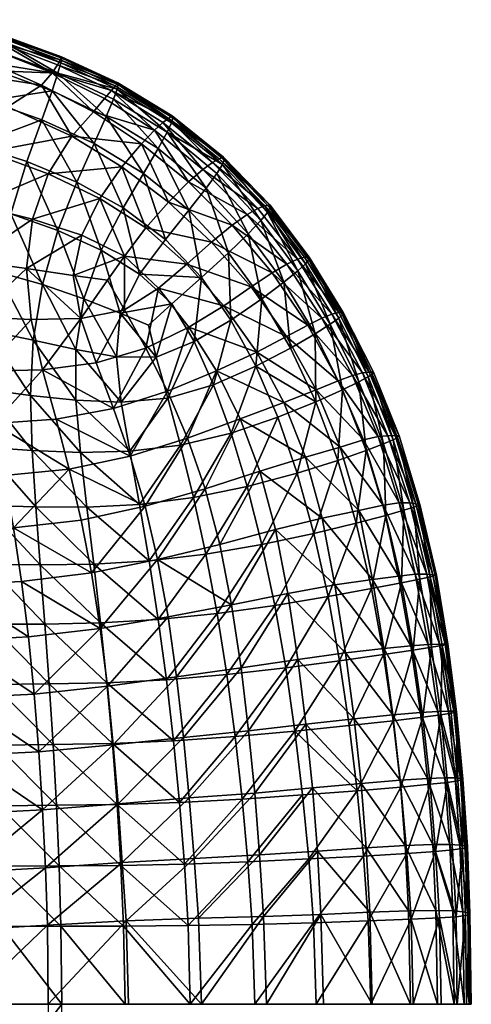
# Model space of a CAD drawing. Header units: inches. Extents: x -24.7 to 24.7, y -12.4 to 12.4.
# Tile 38 of 38: x 19.3 to 24.7, y 0 to 11.8. Entities that reach past the tile are written whole.
import ezdxf

# ---------------------------------------------------------------- set-up
doc = ezdxf.new("R2010")
doc.units = ezdxf.units.IN
doc.header["$MEASUREMENT"] = 0
doc.layers.add('AFUCH-3-STUP', color=5, linetype='Continuous')

msp = doc.modelspace()

# ---------------------------------------------------------------- meshes
at = {"layer": 'AFUCH-3-STUP'}
mesh = msp.add_polyface(dxfattribs=at)
corners = [(19.771, 11.316, 15.366), (19.754, 11.28, 15.068), (19.08, 11.532, 15.063), (20.442, 11.006, 15.387), (19.656, 11.124, 14.56), (19.01, 11.378, 14.567), (19.057, 11.477, 14.792), (19.532, 10.976, 14.365), (19.128, 10.72, 14.15), (18.803, 11.092, 14.27), (18.891, 10.789, 16.468), (18.995, 11.149, 16.313), (18.337, 11.35, 16.315), (19.774, 11.301, 15.679), (20.447, 10.986, 15.699), (18.286, 10.893, 14.112), (19.727, 11.122, 16.157), (19.763, 11.244, 15.954), (19.085, 11.49, 15.943), (19.093, 11.545, 15.662), (19.056, 11.369, 16.151), (19.72, 11.222, 14.791), (20.39, 10.809, 16.159), (20.435, 10.928, 15.962), (18.934, 11.24, 14.395), (20.304, 10.603, 16.314), (19.092, 11.563, 15.354), (20.412, 10.97, 15.083), (20.365, 10.914, 14.797), (20.284, 10.82, 14.555), (20.15, 10.658, 14.344), (19.656, 10.908, 16.316), (18.341, 11.429, 14.401), (18.429, 11.759, 15.345), (18.429, 11.75, 15.647), (18.425, 11.733, 15.065), (18.42, 11.698, 15.935), (19.891, 10.367, 14.138), (18.392, 11.575, 16.151), (18.383, 11.574, 14.579), (18.41, 11.67, 14.803), (19.534, 10.562, 16.467)]
mesh.append_faces([[corners[k] for k in face] for face in [(0, 1, 2), (1, 0, 3), (7, 8, 9), (13, 14, 3), (9, 8, 15), (17, 13, 19), (26, 19, 13), (2, 26, 0), (3, 27, 1), (14, 13, 17), (6, 2, 1), (13, 0, 26), (3, 0, 13), (19, 26, 33), (18, 19, 34), (26, 2, 35), (21, 1, 27), (37, 8, 7), (10, 41, 31)]], dxfattribs={"vtx0": -1, "vtx1": -1, "vtx2": -1})
mesh.append_faces([[corners[k] for k in face] for face in [(10, 11, 12), (16, 17, 18), (18, 20, 16), (24, 5, 4), (4, 7, 24), (25, 22, 16), (9, 24, 7), (4, 21, 28), (19, 18, 17), (28, 29, 4), (16, 31, 25), (5, 24, 32), (1, 21, 6), (20, 18, 36), (11, 20, 38), (27, 28, 21), (6, 5, 39), (2, 6, 40)]], dxfattribs={"vtx0": -1, "vtx2": -1})
mesh.append_faces([[corners[k] for k in face] for face in [(4, 5, 6), (6, 21, 4), (16, 22, 23), (16, 20, 11), (23, 17, 16), (4, 29, 30), (17, 23, 14), (30, 7, 4), (31, 11, 10), (11, 31, 16)]], dxfattribs={"vtx1": -1, "vtx2": -1})
mesh = msp.add_polyface(dxfattribs=at)
corners = [(20.304, 10.603, 16.314), (20.159, 10.279, 16.463), (20.75, 9.924, 16.461), (20.227, 9.624, 13.974), (20.014, 9.186, 13.845), (19.424, 9.377, 13.805), (20.506, 9.513, 16.598), (19.611, 9.92, 13.957), (19.891, 10.367, 14.138), (20.15, 10.658, 14.344), (20.726, 10.276, 14.324), (20.492, 10.001, 14.133), (19.725, 9.242, 16.747), (19.542, 8.595, 16.876), (20.036, 8.427, 16.849), (19.357, 10.064, 16.614), (19.163, 9.442, 16.76), (20.284, 10.82, 14.555), (20.881, 10.439, 14.54), (19.352, 8.788, 13.686), (19.128, 10.72, 14.15), (18.895, 10.183, 13.942), (18.147, 10.392, 13.93), (19.534, 10.562, 16.467), (19.951, 9.818, 16.606), (20.471, 8.255, 16.816), (20.703, 8.721, 16.713), (20.242, 9.006, 16.73), (19.656, 10.908, 16.316), (19.532, 10.976, 14.365), (20.775, 9.272, 13.993), (20.52, 8.936, 13.878), (19.91, 8.706, 13.746), (20.52, 8.293, 13.778), (20.318, 8.648, 13.795), (18.685, 8.878, 13.627), (18.738, 9.55, 13.766), (19, 8.749, 16.893), (18.891, 10.789, 16.468), (18.737, 10.266, 16.618), (18.733, 8.209, 13.529), (18.567, 9.611, 16.768)]
mesh.append_faces([[corners[k] for k in face] for face in [(0, 1, 2), (3, 4, 5), (6, 2, 1), (5, 7, 3), (10, 11, 8), (12, 13, 14), (15, 16, 12), (19, 5, 4), (20, 21, 22), (7, 8, 11), (11, 3, 7), (23, 15, 24), (12, 24, 15), (25, 26, 27), (6, 27, 26), (13, 12, 16), (21, 20, 8), (28, 23, 1), (24, 1, 23), (30, 3, 11), (3, 30, 31), (4, 32, 19), (33, 34, 31), (35, 36, 5), (7, 5, 36), (36, 21, 7), (8, 7, 21), (1, 24, 6), (27, 6, 24), (14, 27, 12), (24, 12, 27), (32, 4, 31), (31, 4, 3), (16, 37, 13), (23, 38, 39), (16, 15, 39), (39, 15, 23), (5, 19, 35), (40, 35, 19), (37, 16, 41), (39, 41, 16), (31, 34, 32)]], dxfattribs={"vtx0": -1, "vtx1": -1, "vtx2": -1})
mesh.append_faces([[corners[k] for k in face] for face in [(8, 9, 10), (9, 17, 18), (1, 0, 28)]], dxfattribs={"vtx0": -1, "vtx2": -1})
mesh.append_faces([[corners[k] for k in face] for face in [(29, 9, 8)]], dxfattribs={"vtx1": -1, "vtx2": -1})
mesh = msp.add_polyface(dxfattribs=at)
corners = [(21.046, 10.58, 15.099), (21.653, 10.098, 15.108), (21.575, 10.054, 14.789), (20.981, 10.53, 14.796), (20.365, 10.914, 14.797), (21.292, 9.483, 16.457), (21.01, 9.133, 16.59), (21.441, 8.679, 16.588), (20.881, 10.439, 14.54), (20.726, 10.276, 14.324), (20.15, 10.658, 14.344), (21.03, 10.415, 16.161), (21.626, 9.922, 16.163), (21.693, 10.029, 15.977), (21.09, 10.61, 15.418), (21.099, 10.587, 15.721), (21.714, 10.087, 15.738), (20.39, 10.809, 16.159), (20.304, 10.603, 16.314), (20.923, 10.221, 16.315), (21.809, 9.306, 14.318), (21.562, 9.104, 14.148), (21.046, 9.582, 14.135), (21.267, 8.84, 14.008), (20.775, 9.272, 13.993), (20.284, 10.82, 14.555), (20.442, 11.006, 15.387), (20.447, 10.986, 15.699), (21.496, 9.746, 16.314), (21.286, 9.821, 14.313), (21.458, 9.969, 14.524), (21.083, 10.529, 15.97), (20.435, 10.928, 15.962), (20.75, 9.924, 16.461), (20.412, 10.97, 15.083), (20.52, 8.936, 13.878), (21.706, 10.117, 15.44), (20.506, 9.513, 16.598), (20.492, 10.001, 14.133), (21.764, 8.974, 16.458), (20.929, 8.554, 13.887), (20.703, 8.721, 16.713)]
mesh.append_faces([[corners[k] for k in face] for face in [(0, 1, 2), (5, 6, 7), (14, 15, 16), (20, 21, 22), (21, 23, 24), (26, 27, 15), (15, 14, 26), (0, 34, 26), (24, 22, 21), (35, 24, 23), (31, 15, 27), (6, 5, 33), (19, 33, 5), (0, 14, 36), (26, 14, 0), (33, 37, 6), (22, 38, 9), (38, 22, 24), (36, 1, 0), (7, 39, 5), (4, 34, 0), (23, 40, 35), (41, 6, 37), (7, 6, 41)]], dxfattribs={"vtx0": -1, "vtx1": -1, "vtx2": -1})
mesh.append_faces([[corners[k] for k in face] for face in [(0, 3, 4), (8, 9, 10), (17, 18, 19), (28, 12, 11), (22, 29, 20), (11, 31, 32), (33, 19, 18), (11, 19, 28), (5, 28, 19), (19, 11, 17), (32, 17, 11), (15, 31, 13), (27, 32, 31)]], dxfattribs={"vtx0": -1, "vtx2": -1})
mesh.append_faces([[corners[k] for k in face] for face in [(11, 12, 13), (2, 3, 0), (8, 25, 4), (3, 2, 30), (8, 30, 29), (13, 31, 11), (30, 8, 3), (4, 3, 8), (9, 29, 22), (29, 9, 8)]], dxfattribs={"vtx1": -1, "vtx2": -1})
mesh = msp.add_polyface(dxfattribs=at)
corners = [(21.988, 9.431, 14.523), (21.809, 9.306, 14.318), (21.286, 9.821, 14.313), (22.162, 8.426, 16.459), (22.426, 8.624, 16.314), (21.999, 9.203, 16.315), (22.23, 9.456, 15.979), (22.15, 9.36, 16.165), (22.593, 8.76, 16.164), (22.587, 8.901, 14.787), (22.461, 8.841, 14.531), (22.259, 9.548, 15.442), (22.258, 9.511, 15.74), (22.722, 8.892, 15.736), (21.714, 10.087, 15.738), (21.706, 10.117, 15.44), (21.09, 10.61, 15.418), (22.686, 8.844, 15.978), (22.729, 8.925, 15.435), (22.673, 8.923, 15.103), (22.2, 9.538, 15.107), (22.114, 9.504, 14.785), (21.653, 10.098, 15.108), (21.693, 10.029, 15.977), (21.764, 8.974, 16.458), (23.126, 8.234, 15.732), (23.082, 8.261, 15.099), (23, 8.244, 14.794), (21.575, 10.054, 14.789), (21.458, 9.969, 14.524), (22.285, 8.737, 14.335), (21.562, 9.104, 14.148), (21.626, 9.922, 16.163), (22.035, 8.568, 14.168), (21.267, 8.84, 14.008), (21.099, 10.587, 15.721), (21.496, 9.746, 16.314), (23.082, 8.193, 15.977), (21.292, 9.483, 16.457), (21.441, 8.679, 16.588), (21.791, 8.172, 16.593)]
mesh.append_faces([[corners[k] for k in face] for face in [(11, 12, 13), (14, 15, 16), (18, 19, 20), (11, 20, 22), (12, 11, 15), (15, 14, 12), (5, 24, 3), (18, 13, 25), (26, 19, 18), (28, 22, 20), (20, 11, 18), (13, 18, 11), (30, 33, 31), (34, 31, 33), (23, 14, 35), (6, 12, 14), (17, 13, 12), (20, 19, 9), (9, 19, 26), (22, 15, 11), (36, 38, 24), (24, 39, 40)]], dxfattribs={"vtx0": -1, "vtx1": -1, "vtx2": -1})
mesh.append_faces([[corners[k] for k in face] for face in [(0, 1, 2), (3, 4, 5), (6, 7, 8), (9, 10, 0), (8, 17, 6), (0, 21, 9), (7, 5, 4), (1, 0, 10), (7, 6, 23), (10, 9, 27), (4, 8, 7), (29, 28, 21), (21, 0, 29), (2, 29, 0), (10, 30, 1), (31, 1, 30), (23, 32, 7), (5, 7, 32), (14, 23, 6), (20, 21, 28), (32, 36, 5), (24, 5, 36), (12, 6, 17), (13, 17, 37)]], dxfattribs={"vtx0": -1, "vtx2": -1})
mesh.append_faces([[corners[k] for k in face] for face in [(9, 21, 20)]], dxfattribs={"vtx1": -1, "vtx2": -1})
mesh = msp.add_polyface(dxfattribs=at)
corners = [(18.89, 8.043, 17.009), (19, 8.749, 16.893), (18.422, 8.885, 16.905), (19.461, 5.94, 17.157), (19.418, 6.614, 17.121), (18.833, 6.654, 17.151), (19.544, 7.579, 13.554), (19.705, 6.988, 13.524), (18.963, 6.935, 13.425), (19.352, 8.788, 13.686), (19.408, 8.18, 13.605), (18.733, 8.209, 13.529), (20.074, 5.938, 17.101), (18.839, 7.561, 13.465), (20.242, 9.006, 16.73), (20.036, 8.427, 16.849), (20.471, 8.255, 16.816), (19.91, 8.706, 13.746), (20, 8.189, 13.684), (19.997, 6.591, 17.063), (20.7, 5.971, 17.016), (20.425, 7.733, 16.891), (18.838, 7.346, 17.098), (19.399, 7.273, 17.065), (19.862, 6.393, 13.507), (19.432, 7.931, 16.985), (19.942, 7.214, 17.013), (20.318, 8.648, 13.795), (20.52, 8.293, 13.778), (20.588, 6.548, 13.623), (20.767, 5.95, 13.619), (19.94, 7.821, 16.944), (19.542, 8.595, 16.876), (20.184, 7.66, 13.65), (20.585, 6.605, 16.984), (20.483, 7.19, 16.943), (18.854, 5.959, 17.189), (19.085, 6.315, 13.401), (20.39, 7.115, 13.633), (18.263, 6.289, 13.303)]
mesh.append_faces([[corners[k] for k in face] for face in [(0, 1, 2), (3, 4, 5), (6, 7, 8), (9, 10, 11), (4, 3, 12), (8, 13, 6), (14, 15, 16), (9, 17, 18), (19, 12, 20), (21, 16, 15), (0, 22, 23), (8, 7, 24), (22, 5, 4), (25, 23, 26), (12, 19, 4), (13, 11, 10), (27, 28, 18), (24, 29, 30), (26, 31, 25), (32, 25, 31), (10, 6, 13), (33, 18, 28), (34, 35, 26), (31, 26, 35), (5, 36, 3), (23, 4, 19), (4, 23, 22), (20, 34, 19), (31, 15, 32), (15, 31, 21), (24, 37, 8), (38, 7, 6), (29, 24, 7), (1, 0, 25), (23, 25, 0), (26, 19, 34), (19, 26, 23), (25, 32, 1), (6, 33, 38), (18, 33, 6), (7, 38, 29), (18, 10, 9), (6, 10, 18), (35, 21, 31), (18, 17, 27), (8, 37, 39)]], dxfattribs={"vtx0": -1, "vtx1": -1, "vtx2": -1})
mesh = msp.add_polyface(dxfattribs=at)
corners = [(20.703, 8.721, 16.713), (21.086, 8.367, 16.704), (21.441, 8.679, 16.588), (21.708, 8.341, 14.024), (21.291, 8.089, 13.896), (20.929, 8.554, 13.887), (21.795, 6.823, 16.753), (21.19, 6.678, 16.878), (21.345, 6.052, 16.902), (20.775, 7.835, 13.766), (21.035, 7.322, 13.758), (20.39, 7.115, 13.633), (21.585, 7.4, 16.734), (21.038, 7.24, 16.849), (20.483, 7.19, 16.943), (20.585, 6.605, 16.984), (22.425, 7.187, 14.056), (21.905, 6.994, 13.906), (21.622, 7.567, 13.898), (21.276, 6.763, 13.758), (21.487, 6.156, 13.757), (20.767, 5.95, 13.619), (21.356, 7.914, 16.716), (22.035, 8.568, 14.168), (21.267, 8.84, 14.008), (20.588, 6.548, 13.623), (20.52, 8.936, 13.878), (20.52, 8.293, 13.778), (21.791, 8.172, 16.593), (22.162, 8.426, 16.459), (21.764, 8.974, 16.458), (20.901, 7.73, 16.817), (20.184, 7.66, 13.65), (22.089, 7.62, 16.602), (20.7, 5.971, 17.016), (22.102, 7.788, 14.043), (21.988, 6.183, 16.769), (20.471, 8.255, 16.816), (22.14, 6.366, 13.909), (20.425, 7.733, 16.891), (20.807, 8.112, 16.786)]
mesh.append_faces([[corners[k] for k in face] for face in [(0, 1, 2), (3, 4, 5), (6, 7, 8), (9, 10, 11), (7, 6, 12), (13, 14, 15), (5, 4, 9), (16, 17, 18), (19, 20, 21), (2, 1, 22), (23, 3, 24), (20, 19, 17), (21, 25, 19), (26, 5, 27), (28, 29, 30), (14, 13, 31), (22, 31, 13), (11, 32, 9), (10, 9, 4), (18, 17, 19), (33, 12, 6), (12, 33, 28), (34, 8, 7), (4, 3, 35), (5, 24, 3), (8, 36, 6), (7, 15, 34), (22, 28, 2), (31, 22, 1), (1, 0, 37), (9, 27, 5), (27, 9, 32), (28, 22, 12), (13, 12, 22), (25, 11, 10), (17, 38, 20), (37, 39, 31), (37, 40, 1), (12, 13, 7), (15, 7, 13), (19, 10, 18), (10, 19, 25), (31, 39, 14), (4, 18, 10), (35, 18, 4), (1, 40, 31), (31, 40, 37)]], dxfattribs={"vtx0": -1, "vtx1": -1, "vtx2": -1})
mesh = msp.add_polyface(dxfattribs=at)
corners = [(22.729, 8.925, 15.435), (23.136, 8.262, 15.427), (23.082, 8.261, 15.099), (23.322, 7.435, 16.164), (23.432, 7.494, 15.977), (23.082, 8.193, 15.977), (23.247, 7.508, 14.563), (23.075, 7.446, 14.379), (22.712, 8.111, 14.359), (22.458, 7.975, 14.193), (23.444, 7.55, 15.091), (23.367, 7.542, 14.801), (23, 8.244, 14.794), (23.126, 8.234, 15.732), (21.622, 7.567, 13.898), (22.102, 7.788, 14.043), (22.425, 7.187, 14.056), (22.798, 8.008, 16.315), (22.506, 7.838, 16.463), (22.809, 7.196, 16.468), (22.88, 8.195, 14.548), (23.755, 6.793, 15.082), (23.481, 7.526, 15.728), (22.98, 8.123, 16.163), (23.126, 7.339, 16.317), (22.813, 7.339, 14.212), (23.805, 6.788, 15.4), (23.497, 7.55, 15.414), (22.089, 7.62, 16.602), (22.686, 8.844, 15.978), (23.667, 6.791, 14.809), (22.461, 8.841, 14.531), (22.285, 8.737, 14.335), (22.162, 8.426, 16.459), (21.791, 8.172, 16.593), (22.035, 8.568, 14.168), (22.593, 8.76, 16.164), (22.722, 8.892, 15.736), (22.587, 8.901, 14.787), (21.708, 8.341, 14.024), (22.426, 8.624, 16.314)]
mesh.append_faces([[corners[k] for k in face] for face in [(0, 1, 2), (13, 1, 0), (14, 15, 16), (17, 18, 19), (11, 10, 21), (1, 13, 22), (7, 25, 9), (26, 27, 22), (25, 16, 15), (19, 18, 28), (15, 9, 25), (22, 27, 1), (10, 2, 1), (33, 34, 28), (4, 22, 13), (5, 13, 37), (10, 27, 26), (1, 27, 10), (12, 2, 10), (8, 9, 35), (39, 35, 9), (9, 15, 39), (28, 18, 33), (40, 33, 18)]], dxfattribs={"vtx0": -1, "vtx1": -1, "vtx2": -1})
mesh.append_faces([[corners[k] for k in face] for face in [(3, 4, 5), (6, 7, 8), (9, 8, 7), (10, 11, 12), (20, 12, 11), (5, 23, 3), (24, 3, 23), (8, 20, 6), (19, 24, 17), (23, 5, 29), (23, 17, 24), (11, 6, 20), (6, 11, 30), (12, 20, 31), (32, 31, 20), (35, 32, 8), (20, 8, 32), (17, 23, 36), (29, 36, 23), (13, 5, 4), (2, 12, 38), (36, 40, 17), (18, 17, 40)]], dxfattribs={"vtx0": -1, "vtx2": -1})
mesh = msp.add_polyface(dxfattribs=at)
corners = [(23.615, 6.694, 16.166), (23.731, 6.742, 15.979), (23.432, 7.494, 15.977), (23.375, 6.74, 14.39), (23.551, 6.782, 14.574), (23.804, 5.991, 14.569), (23.481, 7.526, 15.728), (23.785, 6.768, 15.724), (23.805, 6.788, 15.4), (22.809, 7.196, 16.468), (22.352, 7.012, 16.613), (22.583, 6.343, 16.623), (23.755, 6.793, 15.082), (23.444, 7.55, 15.091), (24.051, 5.969, 15.395), (24.003, 5.977, 15.078), (23.667, 6.791, 14.809), (23.932, 5.99, 14.8), (24.035, 5.956, 15.723), (23.857, 5.9, 16.168), (23.978, 5.936, 15.981), (23.408, 6.615, 16.321), (23.322, 7.435, 16.164), (23.099, 6.654, 14.223), (23.613, 5.961, 14.39), (22.14, 6.366, 13.909), (22.686, 6.533, 14.063), (22.885, 5.806, 14.067), (23.075, 7.446, 14.379), (23.247, 7.508, 14.563), (23.367, 7.542, 14.801), (21.988, 6.183, 16.769), (23.126, 7.339, 16.317), (23.07, 6.496, 16.475), (23.321, 5.897, 14.226), (22.813, 7.339, 14.212), (22.425, 7.187, 14.056), (23.642, 5.839, 16.323), (21.905, 6.994, 13.906), (23.291, 5.746, 16.479), (21.795, 6.823, 16.753), (22.089, 7.62, 16.602)]
mesh.append_faces([[corners[k] for k in face] for face in [(6, 7, 8), (9, 10, 11), (8, 12, 13), (14, 15, 12), (7, 18, 14), (25, 26, 27), (16, 12, 15), (20, 18, 7), (31, 11, 10), (12, 8, 14), (14, 8, 7), (1, 7, 6), (24, 34, 23), (26, 23, 34), (32, 9, 33), (11, 33, 9), (36, 35, 23), (3, 23, 35), (23, 26, 36), (38, 36, 26), (21, 33, 39), (10, 40, 31), (40, 10, 41), (41, 10, 9), (26, 25, 38)]], dxfattribs={"vtx0": -1, "vtx1": -1, "vtx2": -1})
mesh.append_faces([[corners[k] for k in face] for face in [(0, 1, 2), (3, 4, 5), (4, 16, 17), (19, 20, 1), (17, 5, 4), (21, 0, 22), (2, 22, 0), (23, 3, 24), (5, 24, 3), (28, 29, 4), (16, 4, 29), (12, 16, 30), (6, 2, 1), (22, 32, 21), (33, 21, 32), (7, 1, 20), (4, 3, 28), (35, 28, 3), (1, 0, 19), (15, 17, 16), (0, 21, 37)]], dxfattribs={"vtx0": -1, "vtx2": -1})
mesh = msp.add_polyface(dxfattribs=at)
corners = [(23.613, 5.961, 14.39), (23.804, 5.991, 14.569), (23.996, 5.136, 14.565), (23.978, 5.936, 15.981), (23.857, 5.9, 16.168), (24.051, 5.079, 16.168), (24.035, 5.956, 15.723), (24.233, 5.12, 15.711), (24.249, 5.124, 15.389), (23.831, 5.035, 16.324), (24.175, 5.106, 15.977), (24.133, 5.136, 14.793), (24.003, 5.977, 15.078), (24.051, 5.969, 15.395), (23.291, 5.746, 16.479), (22.784, 5.623, 16.63), (22.954, 4.87, 16.633), (23.473, 4.965, 16.481), (24.205, 5.128, 15.076), (23.642, 5.839, 16.323), (23.794, 5.114, 14.393), (23.321, 5.897, 14.226), (24.19, 4.264, 16.161), (24.315, 4.285, 15.963), (22.885, 5.806, 14.067), (23.486, 5.072, 14.233), (23.932, 5.99, 14.8), (24.385, 4.3, 15.363), (24.353, 4.301, 15.064), (24.286, 4.303, 14.787), (24.372, 4.297, 15.682), (22.686, 6.533, 14.063), (23.615, 6.694, 16.166), (24.15, 4.297, 14.571), (23.408, 6.615, 16.321), (23.943, 4.28, 14.403), (23.07, 6.496, 16.475), (23.036, 5.009, 14.075), (23.621, 4.248, 14.242), (23.972, 4.23, 16.32), (23.615, 4.176, 16.477), (23.092, 4.102, 16.632)]
mesh.append_faces([[corners[k] for k in face] for face in [(6, 7, 8), (12, 13, 8), (14, 15, 16), (8, 13, 6), (16, 17, 14), (8, 18, 12), (24, 21, 25), (19, 14, 17), (20, 25, 21), (27, 28, 18), (10, 7, 6), (21, 24, 31), (11, 18, 28), (18, 8, 27), (30, 27, 8), (26, 12, 18), (8, 7, 30), (30, 7, 10), (15, 14, 36), (37, 25, 38), (25, 37, 24), (9, 17, 40), (17, 16, 41)]], dxfattribs={"vtx0": -1, "vtx1": -1, "vtx2": -1})
mesh.append_faces([[corners[k] for k in face] for face in [(0, 1, 2), (3, 4, 5), (9, 5, 4), (5, 10, 3), (11, 2, 1), (4, 19, 9), (2, 20, 0), (21, 0, 20), (22, 23, 10), (1, 26, 11), (2, 11, 29), (17, 9, 19), (6, 3, 10), (19, 4, 32), (28, 29, 11), (18, 11, 26), (20, 2, 33), (29, 33, 2), (14, 19, 34), (33, 35, 20), (25, 20, 35), (10, 5, 22), (5, 9, 39)]], dxfattribs={"vtx0": -1, "vtx2": -1})
mesh.append_faces([[corners[k] for k in face] for face in [(10, 23, 30)]], dxfattribs={"vtx1": -1, "vtx2": -1})
mesh = msp.add_polyface(dxfattribs=at)
corners = [(21.914, 4.017, 13.781), (21.799, 4.77, 13.771), (22.472, 4.906, 13.921), (22.164, 5.491, 16.779), (21.493, 5.376, 16.918), (21.627, 4.668, 16.928), (23.036, 5.009, 14.075), (22.326, 5.67, 13.913), (21.042, 4.627, 13.626), (20.917, 5.312, 13.621), (20.926, 4.596, 17.053), (22.319, 4.764, 16.785), (22.954, 4.87, 16.633), (22.784, 5.623, 16.63), (23.162, 4.198, 14.085), (21.108, 3.147, 17.067), (21.843, 3.198, 16.935), (21.744, 3.939, 16.932), (23.092, 4.102, 16.632), (22.449, 4.018, 16.786), (22.558, 3.262, 16.786), (21.145, 3.911, 13.635), (20.817, 5.297, 17.039), (21.024, 3.877, 17.061), (22.592, 4.119, 13.932), (22.69, 3.345, 13.947), (22.005, 3.266, 13.794), (23.267, 3.41, 14.1), (21.228, 3.187, 13.647), (22.14, 6.366, 13.909), (21.66, 5.492, 13.761), (22.885, 5.806, 14.067), (21.487, 6.156, 13.757), (23.07, 6.496, 16.475), (22.583, 6.343, 16.623), (20.767, 5.95, 13.619), (21.988, 6.183, 16.769), (21.345, 6.052, 16.902), (20.7, 5.971, 17.016), (20.317, 3.799, 13.5)]
mesh.append_faces([[corners[k] for k in face] for face in [(0, 1, 2), (3, 4, 5), (6, 2, 7), (1, 8, 9), (10, 5, 4), (11, 12, 13), (2, 6, 14), (7, 2, 1), (15, 16, 17), (18, 19, 20), (1, 0, 21), (13, 3, 11), (4, 22, 10), (16, 20, 19), (5, 11, 3), (19, 17, 16), (17, 23, 15), (24, 25, 26), (27, 25, 24), (28, 21, 0), (29, 7, 30), (31, 7, 29), (30, 32, 29), (32, 30, 9), (33, 34, 13), (3, 13, 34), (9, 35, 32), (34, 36, 3), (4, 3, 36), (22, 4, 37), (36, 37, 4), (7, 31, 6), (0, 26, 28), (26, 0, 24), (37, 38, 22), (2, 24, 0), (14, 24, 2), (1, 30, 7), (9, 30, 1), (19, 18, 12), (8, 21, 39), (21, 8, 1), (12, 11, 19), (17, 19, 11), (11, 5, 17), (23, 17, 5), (5, 10, 23)]], dxfattribs={"vtx0": -1, "vtx1": -1, "vtx2": -1})
mesh = msp.add_polyface(dxfattribs=at)
corners = [(20.377, 3.116, 17.163), (20.312, 3.841, 17.156), (19.622, 3.826, 17.213), (20.917, 5.312, 13.621), (21.042, 4.627, 13.626), (20.231, 4.488, 13.495), (19.196, 5.69, 13.386), (19.085, 6.315, 13.401), (19.862, 6.393, 13.507), (18.489, 4.34, 13.266), (19.374, 4.387, 13.374), (19.443, 3.706, 13.377), (20.005, 5.784, 13.497), (20.127, 5.152, 13.493), (20.926, 4.596, 17.053), (20.817, 5.297, 17.039), (20.156, 5.258, 17.128), (19.514, 5.249, 17.182), (19.57, 4.542, 17.2), (20.237, 4.557, 17.145), (20.387, 3.099, 13.509), (20.317, 3.799, 13.5), (21.145, 3.911, 13.635), (18.854, 5.959, 17.189), (18.886, 5.254, 17.219), (20.767, 5.95, 13.619), (18.351, 5.653, 13.283), (18.425, 5.004, 13.272), (21.108, 3.147, 17.067), (21.024, 3.877, 17.061), (18.923, 4.54, 17.24), (19.669, 3.103, 17.223), (18.958, 3.82, 17.255), (19.292, 5.049, 13.377), (20.074, 5.938, 17.101), (19.461, 5.94, 17.157), (20.7, 5.971, 17.016), (18.286, 4.544, 17.263), (18.542, 3.661, 13.265), (18.991, 3.096, 17.268), (18.31, 3.819, 17.283), (19.499, 3.016, 13.382)]
mesh.append_faces([[corners[k] for k in face] for face in [(0, 1, 2), (3, 4, 5), (6, 7, 8), (9, 10, 11), (6, 12, 13), (14, 15, 16), (11, 10, 5), (17, 18, 19), (20, 21, 22), (23, 24, 17), (18, 17, 24), (13, 12, 25), (7, 6, 26), (10, 9, 27), (28, 29, 1), (24, 30, 18), (31, 2, 32), (16, 19, 14), (19, 16, 17), (33, 13, 5), (5, 13, 3), (25, 3, 13), (6, 33, 27), (13, 33, 6), (34, 16, 15), (16, 34, 35), (15, 36, 34), (30, 32, 2), (32, 30, 37), (25, 12, 8), (8, 12, 6), (17, 35, 23), (35, 17, 16), (27, 33, 10), (5, 10, 33), (11, 38, 9), (5, 21, 11), (21, 5, 4), (1, 19, 18), (19, 1, 29), (29, 14, 19), (2, 18, 30), (18, 2, 1), (39, 32, 40), (38, 11, 41), (41, 11, 21)]], dxfattribs={"vtx0": -1, "vtx1": -1, "vtx2": -1})
mesh = msp.add_polyface(dxfattribs=at)
corners = [(23.621, 4.248, 14.242), (23.162, 4.198, 14.085), (23.036, 5.009, 14.075), (24.385, 4.3, 15.363), (24.372, 4.297, 15.682), (24.48, 3.489, 15.651), (24.353, 4.301, 15.064), (24.487, 3.495, 15.328), (23.731, 3.387, 16.474), (24.086, 3.43, 16.316), (23.972, 4.23, 16.32), (23.207, 3.328, 16.63), (23.615, 4.176, 16.477), (23.729, 3.456, 14.258), (24.315, 4.285, 15.963), (24.457, 3.5, 15.042), (24.15, 4.297, 14.571), (24.286, 4.303, 14.787), (24.392, 3.501, 14.784), (24.19, 4.264, 16.161), (24.301, 3.458, 16.156), (24.057, 3.484, 14.42), (24.263, 3.497, 14.585), (23.943, 4.28, 14.403), (23.092, 4.102, 16.632), (22.558, 3.262, 16.786), (24.535, 2.698, 15.028), (24.426, 3.478, 15.949), (24.564, 2.689, 15.309), (24.472, 2.703, 14.786), (24.554, 2.679, 15.634), (24.348, 2.704, 14.599), (24.051, 5.079, 16.168), (24.502, 2.667, 15.936), (23.823, 2.595, 16.467), (23.486, 5.072, 14.233), (23.831, 5.035, 16.324), (24.143, 2.697, 14.437), (22.592, 4.119, 13.932), (23.267, 3.41, 14.1), (24.173, 2.628, 16.307), (23.473, 4.965, 16.481), (23.813, 2.675, 14.275), (23.302, 2.55, 16.624), (22.69, 3.345, 13.947), (23.349, 2.637, 14.118)]
mesh.append_faces([[corners[k] for k in face] for face in [(0, 1, 2), (3, 4, 5), (6, 3, 7), (11, 8, 12), (1, 0, 13), (5, 4, 14), (7, 15, 6), (21, 13, 0), (10, 12, 8), (5, 7, 3), (17, 6, 15), (12, 24, 11), (25, 11, 24), (18, 15, 26), (15, 7, 28), (7, 5, 30), (9, 8, 34), (23, 0, 35), (38, 1, 39), (13, 39, 1), (24, 12, 41), (39, 13, 42), (43, 11, 25), (8, 11, 43), (44, 39, 45)]], dxfattribs={"vtx0": -1, "vtx1": -1, "vtx2": -1})
mesh.append_faces([[corners[k] for k in face] for face in [(8, 9, 10), (16, 17, 18), (14, 19, 20), (19, 10, 9), (9, 20, 19), (15, 18, 17), (18, 22, 16), (23, 16, 22), (22, 21, 23), (0, 23, 21), (20, 27, 14), (22, 18, 29), (26, 29, 18), (29, 31, 22), (21, 22, 31), (10, 19, 32), (5, 27, 33), (12, 10, 36), (13, 21, 37), (20, 9, 40)]], dxfattribs={"vtx0": -1, "vtx2": -1})
mesh.append_faces([[corners[k] for k in face] for face in [(14, 27, 5), (33, 27, 20)]], dxfattribs={"vtx1": -1, "vtx2": -1})
mesh = msp.add_polyface(dxfattribs=at)
corners = [(21.928, 2.45, 16.933), (21.18, 2.41, 17.069), (21.239, 1.673, 17.069), (21.997, 1.701, 16.93), (22.826, 1.829, 13.975), (22.869, 1.074, 13.986), (22.184, 1.047, 13.832), (20.433, 2.387, 17.168), (23.302, 2.55, 16.624), (22.65, 2.5, 16.782), (22.724, 1.736, 16.778), (21.145, 3.911, 13.635), (21.228, 3.187, 13.647), (20.387, 3.099, 13.509), (22.136, 1.784, 13.821), (22.078, 2.523, 13.808), (22.767, 2.585, 13.962), (21.354, 1.743, 13.671), (21.308, 0, 17.059), (21.283, 0.94, 17.068), (20.51, 0.934, 17.172), (22.049, 0.955, 16.926), (21.296, 2.464, 13.659), (20.496, 1.693, 13.528), (22.079, 0, 16.919), (22.812, 0, 16.769), (22.78, 0.975, 16.773), (20.528, 0, 17.168), (20.478, 1.658, 17.17), (23.349, 2.637, 14.118), (22.69, 3.345, 13.947), (22.558, 3.262, 16.786), (21.843, 3.198, 16.935), (21.108, 3.147, 17.067), (20.377, 3.116, 17.163), (21.441, 0, 13.688), (21.404, 1.027, 13.681), (20.54, 0.997, 13.536), (22.005, 3.266, 13.794), (22.217, 0, 13.84), (20.57, 0, 13.541), (20.445, 2.396, 13.518), (22.898, 0, 13.994)]
mesh.append_faces([[corners[k] for k in face] for face in [(0, 1, 2), (2, 3, 0), (4, 5, 6), (2, 1, 7), (8, 9, 10), (3, 10, 9), (9, 0, 3), (11, 12, 13), (14, 15, 16), (15, 14, 17), (18, 19, 20), (21, 19, 18), (22, 17, 23), (17, 22, 15), (24, 25, 26), (19, 21, 3), (10, 3, 21), (20, 27, 18), (19, 2, 28), (3, 2, 19), (29, 16, 30), (30, 16, 15), (31, 9, 8), (0, 9, 31), (31, 32, 0), (1, 0, 32), (21, 26, 10), (1, 33, 34), (32, 33, 1), (26, 21, 24), (18, 24, 21), (35, 36, 6), (37, 36, 35), (16, 4, 14), (38, 15, 22), (15, 38, 30), (39, 6, 5), (6, 39, 35), (35, 40, 37), (22, 12, 38), (12, 22, 41), (37, 23, 17), (5, 42, 39), (36, 17, 14), (17, 36, 37), (14, 6, 36), (6, 14, 4)]], dxfattribs={"vtx0": -1, "vtx1": -1, "vtx2": -1})
mesh = msp.add_polyface(dxfattribs=at)
corners = [(18.991, 3.096, 17.268), (19.02, 2.371, 17.278), (19.71, 2.377, 17.23), (20.312, 3.841, 17.156), (20.377, 3.116, 17.163), (21.108, 3.147, 17.067), (19.742, 1.652, 17.236), (20.433, 2.387, 17.168), (20.478, 1.658, 17.17), (21.239, 1.673, 17.069), (20.317, 3.799, 13.5), (20.387, 3.099, 13.509), (19.499, 3.016, 13.382), (19.057, 0.931, 17.291), (19.063, 0, 17.294), (19.775, 0, 17.241), (18.585, 2.971, 13.267), (18.542, 3.661, 13.265), (18.379, 0.927, 17.333), (18.333, 3.093, 17.3), (19.622, 3.826, 17.213), (19.669, 3.103, 17.223), (19.542, 2.322, 13.389), (19.763, 0.932, 17.239), (20.528, 0, 17.168), (20.496, 1.693, 13.528), (20.445, 2.396, 13.518), (21.296, 2.464, 13.659), (19.578, 1.628, 13.394), (19.042, 1.649, 17.286), (18.354, 2.367, 17.316), (18.642, 0.889, 13.274), (18.64, 1.577, 13.273), (20.51, 0.934, 17.172), (18.958, 3.82, 17.255), (21.283, 0.94, 17.068), (19.603, 0.944, 13.399), (21.18, 2.41, 17.069), (18.369, 1.645, 17.327), (18.618, 2.274, 13.27), (20.54, 0.997, 13.536), (20.57, 0, 13.541), (19.61, 0, 13.4), (18.613, 0, 13.27), (21.228, 3.187, 13.647)]
mesh.append_faces([[corners[k] for k in face] for face in [(0, 1, 2), (3, 4, 5), (6, 2, 1), (7, 8, 9), (10, 11, 12), (13, 14, 15), (2, 6, 8), (12, 16, 17), (14, 13, 18), (1, 0, 19), (20, 21, 4), (8, 7, 2), (22, 12, 11), (16, 12, 22), (23, 15, 24), (15, 23, 13), (25, 26, 27), (26, 25, 28), (1, 29, 6), (29, 1, 30), (31, 32, 28), (24, 33, 23), (23, 6, 29), (6, 23, 33), (34, 0, 21), (8, 33, 35), (33, 8, 6), (21, 2, 7), (2, 21, 0), (28, 36, 31), (36, 28, 25), (7, 4, 21), (4, 7, 37), (13, 29, 38), (29, 13, 23), (22, 39, 16), (32, 39, 22), (40, 41, 42), (43, 31, 36), (11, 26, 22), (26, 11, 44), (25, 40, 36), (22, 28, 32), (28, 22, 26), (42, 36, 40), (36, 42, 43)]], dxfattribs={"vtx0": -1, "vtx1": -1, "vtx2": -1})
mesh = msp.add_polyface(dxfattribs=at)
corners = [(24.535, 2.698, 15.028), (24.564, 2.689, 15.309), (24.618, 1.881, 15.302), (24.348, 2.704, 14.599), (24.472, 2.703, 14.786), (24.529, 1.902, 14.789), (24.587, 1.892, 15.024), (23.813, 2.675, 14.275), (24.143, 2.697, 14.437), (24.204, 1.909, 14.45), (24.558, 1.859, 15.924), (24.502, 2.667, 15.936), (24.381, 2.65, 16.145), (24.607, 1.87, 15.623), (23.823, 2.595, 16.467), (23.302, 2.55, 16.624), (23.377, 1.771, 16.618), (24.442, 1.844, 16.135), (23.895, 1.803, 16.459), (24.239, 1.826, 16.299), (24.173, 2.628, 16.307), (24.554, 2.679, 15.634), (24.407, 1.909, 14.609), (22.724, 1.736, 16.778), (23.876, 1.895, 14.29), (23.41, 1.867, 14.132), (23.349, 2.637, 14.118), (22.767, 2.585, 13.962), (24.596, 1.06, 15.912), (24.457, 3.5, 15.042), (24.487, 3.495, 15.328), (24.639, 1.071, 15.615), (24.649, 1.083, 15.302), (24.564, 1.106, 14.792), (24.48, 3.489, 15.651), (24.624, 1.094, 15.023), (24.301, 3.458, 16.156), (23.731, 3.387, 16.474), (24.444, 1.116, 14.617), (24.057, 3.484, 14.42), (24.482, 1.046, 16.126), (24.086, 3.43, 16.316), (24.242, 1.12, 14.459), (23.729, 3.456, 14.258), (23.916, 1.115, 14.301), (23.267, 3.41, 14.1), (22.826, 1.829, 13.975), (23.452, 1.099, 14.143)]
mesh.append_faces([[corners[k] for k in face] for face in [(0, 1, 2), (13, 2, 1), (14, 15, 16), (23, 16, 15), (10, 13, 21), (4, 0, 6), (1, 21, 13), (24, 25, 26), (27, 26, 25), (2, 6, 0), (26, 7, 24), (9, 24, 7), (1, 0, 29), (21, 1, 30), (2, 13, 31), (6, 2, 32), (11, 21, 34), (5, 6, 35), (15, 14, 37), (8, 7, 43), (20, 14, 18), (16, 18, 14), (25, 24, 44), (7, 26, 45), (46, 25, 47), (25, 46, 27)]], dxfattribs={"vtx0": -1, "vtx1": -1, "vtx2": -1})
mesh.append_faces([[corners[k] for k in face] for face in [(3, 4, 5), (6, 5, 4), (7, 8, 9), (18, 19, 20), (21, 11, 10), (8, 3, 22), (5, 22, 3), (19, 17, 12), (22, 9, 8), (12, 20, 19), (13, 10, 28), (22, 5, 33), (20, 12, 36), (9, 22, 38), (3, 8, 39), (10, 17, 40), (14, 20, 41), (24, 9, 42)]], dxfattribs={"vtx0": -1, "vtx2": -1})
mesh.append_faces([[corners[k] for k in face] for face in [(10, 11, 12), (12, 17, 10), (36, 12, 11)]], dxfattribs={"vtx1": -1, "vtx2": -1})
mesh = msp.add_polyface(dxfattribs=at)
corners = [(23.452, 1.099, 14.143), (22.869, 1.074, 13.986), (22.826, 1.829, 13.975), (24.655, 0, 15.607), (24.665, 0, 15.298), (24.649, 1.083, 15.302), (24.564, 1.106, 14.792), (24.624, 1.094, 15.023), (24.639, 0, 15.02), (23.432, 0.996, 16.613), (23.946, 1.015, 16.453), (23.895, 1.803, 16.459), (24.239, 1.826, 16.299), (24.608, 0, 15.901), (24.639, 1.071, 15.615), (24.444, 1.116, 14.617), (24.581, 0, 14.792), (24.482, 1.046, 16.126), (24.596, 1.06, 15.912), (24.558, 1.859, 15.924), (24.461, 0, 14.62), (24.242, 1.12, 14.459), (24.607, 1.87, 15.623), (24.618, 1.881, 15.302), (24.529, 1.902, 14.789), (24.497, 0, 16.115), (24.284, 1.031, 16.292), (24.587, 1.892, 15.024), (23.97, 0, 16.444), (24.306, 0, 16.287), (23.916, 1.115, 14.301), (24.26, 0, 14.464), (24.407, 1.909, 14.609), (23.939, 0, 14.308), (24.442, 1.844, 16.135), (22.812, 0, 16.769), (23.463, 0, 16.609), (24.204, 1.909, 14.45), (22.78, 0.975, 16.773), (23.876, 1.895, 14.29), (23.377, 1.771, 16.618), (22.724, 1.736, 16.778), (23.41, 1.867, 14.132), (23.479, 0, 14.15), (22.898, 0, 13.994)]
mesh.append_faces([[corners[k] for k in face] for face in [(0, 1, 2), (3, 4, 5), (6, 7, 8), (9, 10, 11), (12, 11, 10), (7, 5, 4), (13, 3, 14), (5, 14, 3), (4, 8, 7), (18, 14, 22), (14, 5, 23), (5, 7, 27), (31, 33, 30), (0, 30, 33), (35, 36, 9), (10, 9, 36), (9, 38, 35), (36, 28, 10), (26, 10, 28), (21, 30, 39), (38, 9, 40), (11, 40, 9), (40, 41, 38), (30, 0, 42), (1, 0, 43), (33, 43, 0), (43, 44, 1)]], dxfattribs={"vtx0": -1, "vtx1": -1, "vtx2": -1})
mesh.append_faces([[corners[k] for k in face] for face in [(15, 6, 16), (8, 16, 6), (17, 18, 19), (16, 20, 15), (21, 15, 20), (7, 6, 24), (25, 13, 18), (14, 18, 13), (18, 17, 25), (28, 29, 26), (30, 21, 31), (20, 31, 21), (6, 15, 32), (10, 26, 12), (15, 21, 37)]], dxfattribs={"vtx0": -1, "vtx2": -1})
mesh.append_faces([[corners[k] for k in face] for face in [(25, 17, 26), (26, 29, 25), (17, 34, 12), (12, 26, 17)]], dxfattribs={"vtx1": -1, "vtx2": -1})
mesh = msp.add_polyface(dxfattribs=at)
corners = [(17.053, -0.92, 17.388), (17.056, 0, 17.398), (16.39, -0.918, 17.404), (17.736, -0.871, 13.166), (16.892, -0.894, 13.127), (17.717, 0, 13.162), (18.642, -0.889, 13.274), (17.718, 0, 17.372), (17.714, -0.923, 17.365), (18.384, 0, 17.338), (19.063, 0, 17.294), (19.057, -0.931, 17.291), (19.775, 0, 17.241), (18.379, -0.927, 17.333), (16.392, 0, 17.416), (15.724, -0.917, 17.414), (15.724, -1.639, 17.4), (19.763, -0.932, 17.239), (17.708, -1.642, 17.356), (17.049, -1.64, 17.379), (18.64, -1.577, 13.273), (17.733, -1.569, 13.168), (19.578, -1.628, 13.394), (19.742, -1.652, 17.236), (19.042, -1.649, 17.286), (16.389, -1.639, 17.392), (18.369, -1.645, 17.327), (15.724, 0, 17.427), (19.603, -0.944, 13.399), (17.713, -2.271, 13.168), (16.87, -1.59, 13.128), (18.613, 0, 13.27), (16.901, 0, 13.127), (19.61, 0, 13.4), (16.037, -1.594, 13.128), (16.065, -0.908, 13.128), (16.087, 0, 13.127), (16.39, 0.918, 17.404), (16.392, 0, 17.416), (17.056, 0, 17.398), (15.724, 0.917, 17.414), (15.724, 0, 17.427), (18.642, 0.889, 13.274), (18.613, 0, 13.27), (17.717, 0, 13.162), (16.901, 0, 13.127), (16.892, 0.894, 13.127), (16.087, 0, 13.127), (16.065, 0.908, 13.128)]
mesh.append_faces([[corners[k] for k in face] for face in [(0, 1, 2), (3, 4, 5), (3, 5, 6), (7, 8, 9), (10, 11, 12), (13, 9, 8), (2, 14, 15), (11, 10, 13), (14, 2, 1), (8, 7, 0), (15, 16, 2), (17, 12, 11), (9, 13, 10), (1, 0, 7), (18, 8, 19), (8, 18, 13), (20, 21, 6), (20, 6, 22), (23, 17, 24), (25, 2, 16), (2, 25, 0), (13, 26, 11), (26, 13, 18), (19, 0, 25), (0, 19, 8), (27, 15, 14), (28, 22, 6), (24, 11, 26), (11, 24, 17), (21, 20, 29), (21, 29, 30), (31, 6, 5), (6, 31, 28), (32, 5, 4), (3, 21, 4), (3, 6, 21), (33, 28, 31), (30, 4, 21), (34, 35, 30), (36, 32, 35), (4, 30, 35), (4, 35, 32), (37, 38, 39), (40, 41, 38), (42, 43, 44), (44, 45, 46), (45, 47, 48)]], dxfattribs={"vtx0": -1, "vtx1": -1, "vtx2": -1})

doc.saveas('drawing.dxf')
